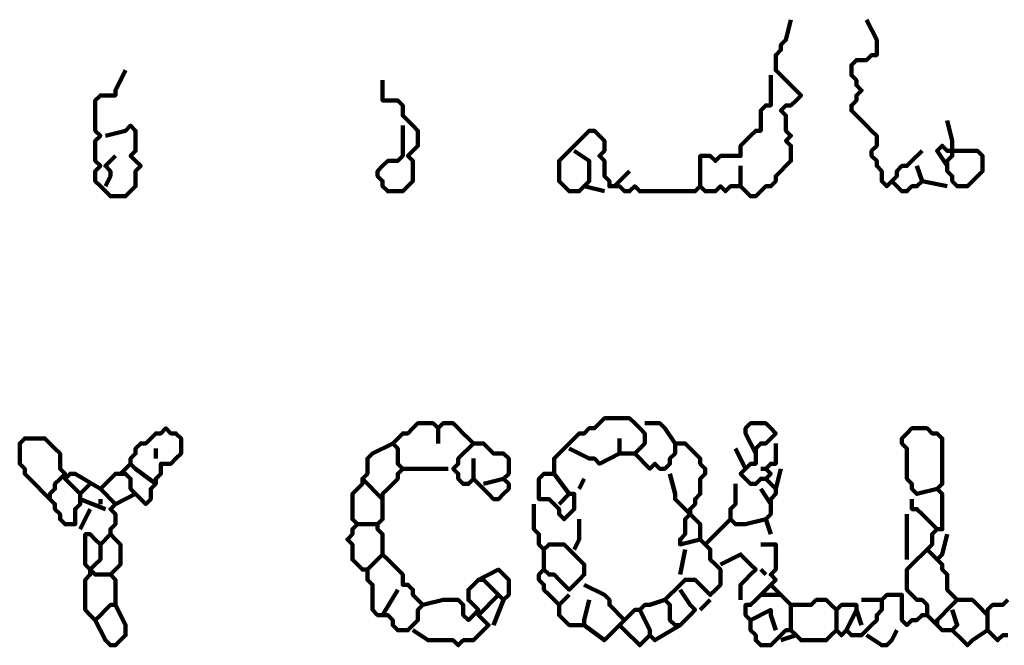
# Model space of a CAD drawing. Header units: metres. Extents: x 2413 to 4131, y 3282 to 4239.
# Tile 21 of 57: x 2934.05 to 2935.86, y 4214.95 to 4216.09. Entities that reach past the tile are written whole.
import ezdxf

# ---------------------------------------------------------------- set-up
doc = ezdxf.new("R2010")
doc.units = ezdxf.units.M
doc.layers.add('P', color=250, linetype='Continuous', lineweight=100)

msp = doc.modelspace()

# ---------------------------------------------------------------- linework, layer by layer
at = {"layer": 'P', "color": 0, "linetype": 'Continuous'}
for points in [[(2935.4665, 4216.0941), (2935.4573, 4216.0571), (2935.4481, 4216.0479), (2935.4481, 4216.0387), (2935.4388, 4216.0294), (2935.4388, 4216.0202), (2935.4388, 4216.011), (2935.4388, 4216.0017), (2935.4481, 4215.9925), (2935.4573, 4215.9833), (2935.4665, 4215.9741), (2935.4758, 4215.9648), (2935.485, 4215.9556), (2935.4758, 4215.9464), (2935.4665, 4215.9371), (2935.4573, 4215.9371), (2935.4481, 4215.9279), (2935.4573, 4215.9187), (2935.4573, 4215.9094), (2935.4573, 4215.9002), (2935.4573, 4215.891), (2935.4665, 4215.8817), (2935.4573, 4215.8725), (2935.4665, 4215.8633), (2935.4665, 4215.8541), (2935.4665, 4215.8448), (2935.4665, 4215.8356), (2935.4573, 4215.8264), (2935.4481, 4215.8171), (2935.4388, 4215.8079), (2935.4388, 4215.7987), (2935.4296, 4215.7894), (2935.4204, 4215.7894), (2935.4111, 4215.7802), (2935.4019, 4215.771), (2935.3927, 4215.771), (2935.3835, 4215.7802), (2935.3742, 4215.7894), (2935.365, 4215.7894), (2935.3558, 4215.7894), (2935.3465, 4215.7802), (2935.3373, 4215.7894), (2935.3281, 4215.7802), (2935.3188, 4215.7802), (2935.3096, 4215.7802), (2935.3004, 4215.7894), (2935.2911, 4215.7802), (2935.2819, 4215.7802), (2935.2727, 4215.7802), (2935.2635, 4215.7802), (2935.2542, 4215.7802), (2935.245, 4215.7802), (2935.2358, 4215.7802), (2935.2265, 4215.7802), (2935.2173, 4215.7802), (2935.2081, 4215.7802), (2935.1988, 4215.7802), (2935.1896, 4215.7802), (2935.1804, 4215.7894), (2935.1711, 4215.7802), (2935.1619, 4215.7802), (2935.1527, 4215.7894), (2935.1435, 4215.7894), (2935.1342, 4215.7894), (2935.1342, 4215.7987), (2935.125, 4215.8079), (2935.125, 4215.8171), (2935.125, 4215.8264), (2935.125, 4215.8356), (2935.1158, 4215.8448), (2935.125, 4215.8541), (2935.125, 4215.8633), (2935.125, 4215.8725), (2935.1158, 4215.8817), (2935.1065, 4215.891), (2935.0973, 4215.891), (2935.0881, 4215.8817), (2935.0788, 4215.8725), (2935.0696, 4215.8633), (2935.0604, 4215.8541), (2935.0511, 4215.8448), (2935.0419, 4215.8356), (2935.0419, 4215.8264), (2935.0419, 4215.8171), (2935.0419, 4215.8079), (2935.0419, 4215.7987), (2935.0511, 4215.7894), (2935.0604, 4215.7802), (2935.0696, 4215.7802), (2935.0788, 4215.7802), (2935.0881, 4215.7894), (2935.0973, 4215.7987), (2935.0973, 4215.8079), (2935.0973, 4215.8171), (2935.0973, 4215.8264), (2935.0973, 4215.8356), (2935.0696, 4215.8541)], [(2935.605, 4216.0941), (2935.6235, 4216.0571), (2935.6235, 4216.0479), (2935.6235, 4216.0387), (2935.6235, 4216.0294), (2935.6142, 4216.0294), (2935.605, 4216.0202), (2935.5958, 4216.0202), (2935.5865, 4216.0202), (2935.5773, 4216.011), (2935.5773, 4216.0017), (2935.5773, 4215.9925), (2935.5865, 4215.9833), (2935.5865, 4215.9741), (2935.5958, 4215.9648), (2935.5865, 4215.9556), (2935.5865, 4215.9464), (2935.5773, 4215.9371), (2935.5773, 4215.9279), (2935.5865, 4215.9187), (2935.5958, 4215.9094), (2935.605, 4215.9002), (2935.6142, 4215.891), (2935.6235, 4215.8817), (2935.6235, 4215.8725), (2935.6235, 4215.8633), (2935.6142, 4215.8541), (2935.6142, 4215.8448), (2935.6235, 4215.8356), (2935.6235, 4215.8264), (2935.6327, 4215.8171), (2935.6327, 4215.8079), (2935.6327, 4215.7987), (2935.6419, 4215.7894), (2935.6511, 4215.7987), (2935.6604, 4215.8079), (2935.6604, 4215.8171), (2935.6696, 4215.8264), (2935.6788, 4215.8264), (2935.6881, 4215.8356), (2935.7065, 4215.8541)], [(2934.2481, 4216.0017), (2934.2296, 4215.9648), (2934.2296, 4215.9556), (2934.2204, 4215.9556), (2934.2111, 4215.9556), (2934.2019, 4215.9556), (2934.1927, 4215.9464), (2934.1927, 4215.9371), (2934.1927, 4215.9279), (2934.1927, 4215.9187), (2934.1927, 4215.9094), (2934.1927, 4215.9002), (2934.1927, 4215.891), (2934.2019, 4215.8817), (2934.1927, 4215.8725), (2934.1927, 4215.8633), (2934.1927, 4215.8541), (2934.1927, 4215.8448), (2934.1927, 4215.8356), (2934.2019, 4215.8264), (2934.1927, 4215.8171), (2934.1927, 4215.8079), (2934.1927, 4215.7987), (2934.2019, 4215.7894), (2934.2111, 4215.7802), (2934.2204, 4215.771), (2934.2296, 4215.771), (2934.2388, 4215.771), (2934.2481, 4215.771), (2934.2573, 4215.7802), (2934.2665, 4215.7894), (2934.2665, 4215.7987), (2934.2665, 4215.8079), (2934.2665, 4215.8171), (2934.2758, 4215.8264), (2934.2665, 4215.8356), (2934.2573, 4215.8448), (2934.2665, 4215.8541), (2934.2665, 4215.8633), (2934.2665, 4215.8725), (2934.2665, 4215.8817), (2934.2665, 4215.891), (2934.2573, 4215.9002), (2934.2481, 4215.891), (2934.2111, 4215.8817)], [(2935.4296, 4215.9925), (2935.4296, 4215.9556), (2935.4296, 4215.9464), (2935.4296, 4215.9371), (2935.4204, 4215.9371), (2935.4111, 4215.9279), (2935.4111, 4215.9187), (2935.4111, 4215.9094), (2935.4111, 4215.9002), (2935.4111, 4215.891), (2935.4019, 4215.891), (2935.3927, 4215.8817), (2935.3835, 4215.8725), (2935.3742, 4215.8633), (2935.3742, 4215.8541), (2935.3742, 4215.8448), (2935.365, 4215.8448), (2935.3558, 4215.8448), (2935.3465, 4215.8448), (2935.3373, 4215.8448), (2935.3281, 4215.8356), (2935.3188, 4215.8448), (2935.3096, 4215.8448), (2935.3004, 4215.8448), (2935.3004, 4215.8356), (2935.3004, 4215.8264), (2935.3004, 4215.8171), (2935.3004, 4215.8079), (2935.3004, 4215.7894)], [(2934.7188, 4215.9833), (2934.7188, 4215.9464), (2934.7281, 4215.9464), (2934.7373, 4215.9464), (2934.7465, 4215.9464), (2934.7558, 4215.9371), (2934.7558, 4215.9279), (2934.7558, 4215.9187), (2934.765, 4215.9094), (2934.7742, 4215.9002), (2934.7835, 4215.891), (2934.7835, 4215.8817), (2934.7835, 4215.8725), (2934.7835, 4215.8633), (2934.7742, 4215.8541), (2934.765, 4215.8448), (2934.7742, 4215.8356), (2934.7742, 4215.8264), (2934.7742, 4215.8171), (2934.7742, 4215.8079), (2934.7742, 4215.7987), (2934.765, 4215.7894), (2934.7558, 4215.7802), (2934.7465, 4215.7802), (2934.7373, 4215.7802), (2934.7281, 4215.7802), (2934.7188, 4215.7894), (2934.7188, 4215.7987), (2934.7096, 4215.8079), (2934.7096, 4215.8171), (2934.7188, 4215.8264), (2934.7281, 4215.8356), (2934.7373, 4215.8356), (2934.7465, 4215.8356), (2934.7558, 4215.8448), (2934.7558, 4215.8541), (2934.7558, 4215.9002)], [(2935.7527, 4215.9094), (2935.7619, 4215.8725), (2935.7619, 4215.8633), (2935.7619, 4215.8541), (2935.7619, 4215.8448), (2935.7527, 4215.8356), (2935.7527, 4215.8264), (2935.7527, 4215.8171), (2935.7619, 4215.8079), (2935.7619, 4215.7987), (2935.7711, 4215.7894), (2935.7804, 4215.7894), (2935.7896, 4215.7894), (2935.7988, 4215.7987), (2935.8081, 4215.8079), (2935.8173, 4215.8171), (2935.8173, 4215.8264), (2935.8173, 4215.8356), (2935.8173, 4215.8448), (2935.8081, 4215.8541), (2935.7988, 4215.8541), (2935.7896, 4215.8541), (2935.7804, 4215.8541), (2935.7711, 4215.8541), (2935.7619, 4215.8541), (2935.7527, 4215.8541), (2935.7435, 4215.8633), (2935.7342, 4215.8541), (2935.7527, 4215.8264)], [(2934.2296, 4215.8448), (2934.2111, 4215.8264), (2934.2204, 4215.8171), (2934.2204, 4215.8079), (2934.2111, 4215.7894)], [(2935.1711, 4215.8171), (2935.1435, 4215.7894)], [(2935.3742, 4215.8264), (2935.3742, 4215.7894)], [(2935.6973, 4215.8264), (2935.7065, 4215.7987), (2935.6973, 4215.7894), (2935.6881, 4215.7894), (2935.6788, 4215.7802), (2935.6696, 4215.7802), (2935.6511, 4215.7987)], [(2935.7065, 4215.7987), (2935.7527, 4215.7894)], [(2935.0881, 4215.7894), (2935.125, 4215.7802)], [(2935.0327, 4215.2633), (2935.0604, 4215.2264), (2935.0696, 4215.2264), (2935.0696, 4215.2171), (2935.0696, 4215.2079), (2935.0696, 4215.1987), (2935.0604, 4215.1894), (2935.0511, 4215.1802), (2935.0419, 4215.1894), (2935.0419, 4215.1987), (2935.0327, 4215.2079), (2935.0235, 4215.2171), (2935.0142, 4215.2171), (2935.005, 4215.2171), (2935.005, 4215.2264), (2935.005, 4215.2356), (2935.005, 4215.2448), (2935.005, 4215.2541), (2935.0142, 4215.2633), (2935.0235, 4215.2633), (2935.0327, 4215.2633), (2935.0327, 4215.2725), (2935.0327, 4215.2817), (2935.0327, 4215.291), (2935.0419, 4215.3002), (2935.0511, 4215.3094), (2935.0604, 4215.3187), (2935.0696, 4215.3279), (2935.0788, 4215.3371), (2935.0881, 4215.3371), (2935.0973, 4215.3464), (2935.1065, 4215.3464), (2935.1158, 4215.3556), (2935.125, 4215.3648), (2935.1342, 4215.3648), (2935.1435, 4215.3648), (2935.1527, 4215.3648), (2935.1619, 4215.3648), (2935.1711, 4215.3648), (2935.1804, 4215.3556), (2935.1896, 4215.3464), (2935.1988, 4215.3371), (2935.1988, 4215.3279), (2935.1988, 4215.3187), (2935.1896, 4215.3094), (2935.1804, 4215.3002), (2935.1896, 4215.291), (2935.1988, 4215.2817), (2935.2081, 4215.2725), (2935.2173, 4215.2817), (2935.2265, 4215.2725), (2935.2358, 4215.2725), (2935.245, 4215.2817), (2935.245, 4215.291), (2935.2542, 4215.3002), (2935.2542, 4215.3094), (2935.2542, 4215.3187), (2935.2635, 4215.3187), (2935.2727, 4215.3187), (2935.2819, 4215.3094), (2935.2911, 4215.3002), (2935.3004, 4215.291), (2935.3004, 4215.2817), (2935.3096, 4215.2725), (2935.3096, 4215.2633), (2935.3004, 4215.2541), (2935.3004, 4215.2448), (2935.3004, 4215.2356), (2935.3004, 4215.2264), (2935.2911, 4215.2171), (2935.2911, 4215.2079), (2935.2819, 4215.1987), (2935.2819, 4215.1894), (2935.2911, 4215.1802), (2935.3004, 4215.171), (2935.3004, 4215.1617), (2935.3004, 4215.1525), (2935.3004, 4215.1433), (2935.3096, 4215.1341), (2935.3188, 4215.1248), (2935.3188, 4215.1156), (2935.3188, 4215.1064), (2935.3281, 4215.0971), (2935.3373, 4215.0879), (2935.3373, 4215.0787), (2935.3373, 4215.0694), (2935.3373, 4215.0602), (2935.3281, 4215.051), (2935.3188, 4215.0417), (2935.3096, 4215.051), (2935.3004, 4215.0602), (2935.2911, 4215.0694), (2935.2819, 4215.0694), (2935.2727, 4215.0694), (2935.2635, 4215.0602), (2935.2542, 4215.051), (2935.245, 4215.0417), (2935.2358, 4215.0325), (2935.245, 4215.0233), (2935.245, 4215.0141), (2935.245, 4215.0048), (2935.245, 4214.9956), (2935.2542, 4214.9864), (2935.2635, 4214.9864), (2935.2727, 4214.9956), (2935.2819, 4215.0048), (2935.2911, 4215.0141), (2935.2819, 4215.0233), (2935.2635, 4215.051)], [(2934.3035, 4215.2448), (2934.2665, 4215.2725), (2934.2573, 4215.2817), (2934.2573, 4215.291), (2934.2665, 4215.3002), (2934.2665, 4215.3094), (2934.2758, 4215.3187), (2934.285, 4215.3187), (2934.2942, 4215.3279), (2934.3035, 4215.3371), (2934.3127, 4215.3371), (2934.3219, 4215.3464), (2934.3311, 4215.3371), (2934.3404, 4215.3371), (2934.3496, 4215.3279), (2934.3496, 4215.3187), (2934.3496, 4215.3094), (2934.3496, 4215.3002), (2934.3404, 4215.291), (2934.3311, 4215.2817), (2934.3219, 4215.2817), (2934.3127, 4215.2817), (2934.3127, 4215.2725), (2934.3127, 4215.2633), (2934.3035, 4215.2541), (2934.3035, 4215.2448), (2934.2942, 4215.2356), (2934.2942, 4215.2264), (2934.2942, 4215.2171), (2934.285, 4215.2079), (2934.2758, 4215.2171), (2934.2665, 4215.2264), (2934.2573, 4215.2356), (2934.2573, 4215.2448), (2934.2573, 4215.2541), (2934.2481, 4215.2633), (2934.2388, 4215.2633), (2934.2296, 4215.2633), (2934.2204, 4215.2541), (2934.2111, 4215.2448), (2934.2019, 4215.2356), (2934.2111, 4215.2264), (2934.2204, 4215.2171), (2934.2296, 4215.2079), (2934.2204, 4215.1987), (2934.2296, 4215.1894), (2934.2296, 4215.1802), (2934.2296, 4215.171), (2934.2204, 4215.1617), (2934.2204, 4215.1525), (2934.2296, 4215.1433), (2934.2388, 4215.1341), (2934.2388, 4215.1248), (2934.2388, 4215.1156), (2934.2388, 4215.1064), (2934.2388, 4215.0971), (2934.2296, 4215.0879), (2934.2204, 4215.0787), (2934.2296, 4215.0694), (2934.2296, 4215.0602), (2934.2296, 4215.051), (2934.2296, 4215.0417), (2934.2296, 4215.0325), (2934.2296, 4215.0233), (2934.2204, 4215.0233), (2934.2111, 4215.0141), (2934.2019, 4215.0048), (2934.1927, 4214.9956), (2934.1835, 4215.0048), (2934.1742, 4215.0141), (2934.1742, 4215.0233), (2934.1742, 4215.0325), (2934.1742, 4215.0417), (2934.1742, 4215.051), (2934.1742, 4215.0602), (2934.1742, 4215.0694), (2934.1835, 4215.0787), (2934.1835, 4215.0879), (2934.1742, 4215.0971), (2934.1742, 4215.1064), (2934.1742, 4215.1156), (2934.1742, 4215.1248), (2934.1742, 4215.1341), (2934.1742, 4215.1433), (2934.1742, 4215.1525), (2934.1835, 4215.1525), (2934.1927, 4215.1433), (2934.2019, 4215.1341), (2934.2204, 4215.1525)], [(2934.7373, 4215.3187), (2934.7004, 4215.3002), (2934.6911, 4215.291), (2934.6911, 4215.2817), (2934.6911, 4215.2725), (2934.6911, 4215.2633), (2934.6819, 4215.2541), (2934.6819, 4215.2448), (2934.6727, 4215.2356), (2934.6635, 4215.2264), (2934.6635, 4215.2171), (2934.6635, 4215.2079), (2934.6635, 4215.1987), (2934.6635, 4215.1894), (2934.6635, 4215.1802), (2934.6727, 4215.171), (2934.6635, 4215.1617), (2934.6635, 4215.1525), (2934.6542, 4215.1433), (2934.6635, 4215.1341), (2934.6635, 4215.1248), (2934.6635, 4215.1156), (2934.6635, 4215.1064), (2934.6727, 4215.0971), (2934.6819, 4215.0879), (2934.6911, 4215.0879), (2934.6911, 4215.0787), (2934.6911, 4215.0694), (2934.7004, 4215.0602), (2934.7004, 4215.051), (2934.7004, 4215.0417), (2934.7004, 4215.0325), (2934.7004, 4215.0233), (2934.7004, 4215.0141), (2934.7096, 4215.0048), (2934.7188, 4215.0048), (2934.7281, 4215.0048), (2934.7373, 4214.9956), (2934.7373, 4214.9864), (2934.7465, 4214.9771), (2934.7558, 4214.9771), (2934.765, 4214.9771), (2934.7742, 4214.9864), (2934.7835, 4214.9956), (2934.7835, 4215.0048), (2934.7835, 4215.0141), (2934.7927, 4215.0233), (2934.7835, 4215.0325), (2934.7742, 4215.0417), (2934.7742, 4215.051), (2934.765, 4215.0602), (2934.7558, 4215.0602), (2934.7558, 4215.0694), (2934.7558, 4215.0787), (2934.7465, 4215.0879), (2934.7373, 4215.0971), (2934.7281, 4215.1064), (2934.7188, 4215.1156), (2934.7188, 4215.1248), (2934.7188, 4215.1341), (2934.7188, 4215.1433), (2934.7188, 4215.1525), (2934.7096, 4215.1617), (2934.7096, 4215.171), (2934.7188, 4215.1802), (2934.7188, 4215.1894), (2934.7188, 4215.1987), (2934.7188, 4215.2079), (2934.7188, 4215.2171), (2934.7188, 4215.2264), (2934.7281, 4215.2356), (2934.7373, 4215.2448), (2934.7465, 4215.2541), (2934.7465, 4215.2633), (2934.7558, 4215.2725), (2934.7465, 4215.2817), (2934.7465, 4215.291), (2934.7465, 4215.3002), (2934.7465, 4215.3094), (2934.7373, 4215.3187), (2934.7465, 4215.3279), (2934.7558, 4215.3371), (2934.765, 4215.3371), (2934.7742, 4215.3464), (2934.7835, 4215.3556), (2934.7927, 4215.3556), (2934.8019, 4215.3556), (2934.8111, 4215.3556), (2934.8204, 4215.3464), (2934.8296, 4215.3556), (2934.8388, 4215.3556), (2934.8481, 4215.3556), (2934.8573, 4215.3464), (2934.8665, 4215.3371), (2934.8758, 4215.3279), (2934.885, 4215.3187), (2934.8758, 4215.3094), (2934.8665, 4215.3002), (2934.8573, 4215.291), (2934.8573, 4215.2817), (2934.8481, 4215.2725), (2934.8573, 4215.2633), (2934.8573, 4215.2541), (2934.8665, 4215.2448), (2934.8758, 4215.2448), (2934.885, 4215.2541), (2934.8942, 4215.2448), (2934.9035, 4215.2356), (2934.9127, 4215.2264), (2934.9219, 4215.2171), (2934.9311, 4215.2171), (2934.9404, 4215.2264), (2934.9496, 4215.2356), (2934.9496, 4215.2448), (2934.9404, 4215.2541), (2934.9496, 4215.2633), (2934.9496, 4215.2725), (2934.9496, 4215.2817), (2934.9496, 4215.291), (2934.9404, 4215.3002), (2934.9311, 4215.3002), (2934.9219, 4215.3002), (2934.9127, 4215.3094), (2934.9035, 4215.3187), (2934.885, 4215.3187)], [(2934.8204, 4215.3464), (2934.8204, 4215.3187)], [(2935.1988, 4215.3556), (2935.2173, 4215.3556), (2935.2265, 4215.3556), (2935.2358, 4215.3464), (2935.2542, 4215.3187)], [(2935.4019, 4215.3002), (2935.3835, 4215.3371), (2935.3835, 4215.3464), (2935.3927, 4215.3556), (2935.4019, 4215.3556), (2935.4111, 4215.3556), (2935.4204, 4215.3556), (2935.4296, 4215.3464), (2935.4388, 4215.3371), (2935.4296, 4215.3279), (2935.4204, 4215.3187), (2935.4111, 4215.3187), (2935.4019, 4215.3094), (2935.4019, 4215.3002), (2935.4019, 4215.291), (2935.4019, 4215.2817), (2935.3927, 4215.2817), (2935.3835, 4215.2725), (2935.3742, 4215.2633), (2935.3835, 4215.2541), (2935.3927, 4215.2448), (2935.4019, 4215.2448), (2935.4111, 4215.2541), (2935.4204, 4215.2541), (2935.4296, 4215.2633), (2935.4204, 4215.2725), (2935.4296, 4215.2817), (2935.4388, 4215.2817), (2935.4388, 4215.3187)], [(2935.7342, 4215.2356), (2935.6973, 4215.2264), (2935.6881, 4215.2356), (2935.6881, 4215.2448), (2935.6788, 4215.2541), (2935.6788, 4215.2633), (2935.6788, 4215.2725), (2935.6788, 4215.2817), (2935.6788, 4215.291), (2935.6788, 4215.3002), (2935.6788, 4215.3094), (2935.6696, 4215.3187), (2935.6696, 4215.3279), (2935.6788, 4215.3371), (2935.6881, 4215.3464), (2935.6973, 4215.3464), (2935.7065, 4215.3464), (2935.7158, 4215.3464), (2935.725, 4215.3371), (2935.7342, 4215.3371), (2935.7435, 4215.3279), (2935.7435, 4215.3187), (2935.7435, 4215.3094), (2935.7435, 4215.3002), (2935.7435, 4215.291), (2935.7435, 4215.2817), (2935.7435, 4215.2725), (2935.7435, 4215.2633), (2935.7435, 4215.2541), (2935.7435, 4215.2448), (2935.7342, 4215.2356), (2935.7435, 4215.2264), (2935.7435, 4215.2171), (2935.7435, 4215.2079), (2935.7435, 4215.1987), (2935.7435, 4215.1894), (2935.7435, 4215.1802), (2935.7435, 4215.171), (2935.7435, 4215.1617), (2935.7342, 4215.1617), (2935.725, 4215.1525), (2935.725, 4215.1433), (2935.725, 4215.1341), (2935.7158, 4215.1248), (2935.7065, 4215.1156), (2935.6973, 4215.1064), (2935.6881, 4215.0971), (2935.6788, 4215.0879), (2935.6788, 4215.0787), (2935.6788, 4215.0694), (2935.6788, 4215.0602), (2935.6788, 4215.051), (2935.6881, 4215.0417), (2935.6973, 4215.0325), (2935.7065, 4215.0325), (2935.7158, 4215.0233), (2935.7158, 4215.0141), (2935.7158, 4215.0048), (2935.7065, 4215.0048), (2935.6973, 4214.9956), (2935.6881, 4214.9956), (2935.6788, 4214.9864), (2935.6696, 4214.9956), (2935.6696, 4215.0048), (2935.6696, 4215.0141), (2935.6696, 4215.0233), (2935.6696, 4215.0325), (2935.6696, 4215.0417), (2935.6604, 4215.0417), (2935.6511, 4215.0417), (2935.6419, 4215.0417), (2935.6327, 4215.0325), (2935.6327, 4215.0233), (2935.6327, 4215.0141), (2935.6235, 4215.0048), (2935.6235, 4214.9956), (2935.6142, 4214.9864), (2935.605, 4214.9771), (2935.5958, 4214.9679), (2935.5865, 4214.9679), (2935.5773, 4214.9679), (2935.5681, 4214.9771), (2935.5588, 4214.9679), (2935.5496, 4214.9771), (2935.5404, 4214.9679), (2935.5311, 4214.9587), (2935.5219, 4214.9587), (2935.5127, 4214.9587), (2935.5035, 4214.9587), (2935.4942, 4214.9587), (2935.485, 4214.9587), (2935.4758, 4214.9679), (2935.4665, 4214.9771), (2935.4573, 4214.9771), (2935.4481, 4214.9679), (2935.4388, 4214.9587), (2935.4296, 4214.9494), (2935.4204, 4214.9494), (2935.4111, 4214.9494), (2935.4019, 4214.9587), (2935.4019, 4214.9679), (2935.3927, 4214.9771), (2935.3927, 4214.9864), (2935.3927, 4214.9956), (2935.3835, 4215.0048), (2935.3835, 4215.0141), (2935.3835, 4215.0233), (2935.3927, 4215.0233), (2935.4019, 4215.0325), (2935.4111, 4215.0417), (2935.4204, 4215.051), (2935.4296, 4215.0602), (2935.4388, 4215.0694), (2935.4296, 4215.0787), (2935.4388, 4215.0879), (2935.4388, 4215.0971), (2935.4388, 4215.1064), (2935.4388, 4215.1156), (2935.4388, 4215.1248), (2935.4388, 4215.1341), (2935.4111, 4215.1341)], [(2934.1096, 4215.2171), (2934.0727, 4215.2541), (2934.0635, 4215.2633), (2934.0635, 4215.2725), (2934.0542, 4215.2817), (2934.0542, 4215.291), (2934.0542, 4215.3002), (2934.0542, 4215.3094), (2934.0542, 4215.3187), (2934.0635, 4215.3279), (2934.0727, 4215.3279), (2934.0819, 4215.3279), (2934.0911, 4215.3279), (2934.1004, 4215.3279), (2934.1096, 4215.3187), (2934.1188, 4215.3094), (2934.1281, 4215.3002), (2934.1281, 4215.291), (2934.1281, 4215.2817), (2934.1281, 4215.2725), (2934.1373, 4215.2633), (2934.1281, 4215.2541), (2934.1188, 4215.2448), (2934.1188, 4215.2356), (2934.1096, 4215.2264), (2934.1096, 4215.2171), (2934.1188, 4215.2079), (2934.1188, 4215.1987), (2934.1281, 4215.1894), (2934.1281, 4215.1802), (2934.1373, 4215.171), (2934.1465, 4215.171), (2934.1558, 4215.171), (2934.1558, 4215.1802), (2934.1558, 4215.1894), (2934.1558, 4215.1987), (2934.165, 4215.2079), (2934.165, 4215.2171), (2934.165, 4215.2264), (2934.1558, 4215.2356), (2934.1465, 4215.2448), (2934.1373, 4215.2541), (2934.1465, 4215.2633), (2934.1558, 4215.2633), (2934.2019, 4215.2356)], [(2935.1527, 4215.3279), (2935.1527, 4215.3094), (2935.1527, 4215.3002), (2935.1619, 4215.3002), (2935.1804, 4215.3002)], [(2934.3035, 4215.3094), (2934.3035, 4215.291)], [(2935.0604, 4215.3094), (2935.0973, 4215.291), (2935.1065, 4215.291), (2935.1158, 4215.2817), (2935.1527, 4215.3002)], [(2935.365, 4215.3094), (2935.3835, 4215.2725)], [(2934.885, 4215.291), (2934.885, 4215.2541)], [(2934.2573, 4215.2817), (2934.2388, 4215.2633)], [(2934.7558, 4215.2725), (2934.7835, 4215.2725), (2934.7927, 4215.2725), (2934.8019, 4215.2725), (2934.8111, 4215.2725), (2934.8204, 4215.2725), (2934.8388, 4215.2725)], [(2935.4111, 4215.2725), (2935.4204, 4215.2725)], [(2935.4481, 4215.2725), (2935.4388, 4215.2356), (2935.4388, 4215.2264), (2935.4296, 4215.2171), (2935.4296, 4215.2079), (2935.4296, 4215.1987), (2935.4296, 4215.1894), (2935.4204, 4215.1802), (2935.4296, 4215.1525)], [(2934.6819, 4215.2541), (2934.7188, 4215.2171)], [(2934.9035, 4215.2448), (2934.9404, 4215.2541)], [(2935.0881, 4215.2541), (2935.0788, 4215.2356)], [(2935.245, 4215.2633), (2935.2542, 4215.2264), (2935.2542, 4215.2171), (2935.2635, 4215.2079), (2935.2727, 4215.1987), (2935.2819, 4215.1894), (2935.2727, 4215.1802), (2935.2727, 4215.171), (2935.2727, 4215.1617), (2935.2727, 4215.1525), (2935.2635, 4215.1433), (2935.2635, 4215.1341), (2935.3004, 4215.1433)], [(2935.4204, 4215.2541), (2935.4388, 4215.2356)], [(2934.1835, 4215.2448), (2934.165, 4215.2264)], [(2935.365, 4215.2448), (2935.365, 4215.2079), (2935.3558, 4215.1987), (2935.3558, 4215.1894), (2935.3558, 4215.1802), (2935.365, 4215.171), (2935.3742, 4215.171), (2935.3835, 4215.171), (2935.4204, 4215.1802)], [(2935.4111, 4215.2356), (2935.4296, 4215.2079)], [(2934.165, 4215.2171), (2934.2111, 4215.1987)], [(2934.2019, 4215.2171), (2934.2019, 4215.2079)], [(2934.2665, 4215.2264), (2934.2296, 4215.2079)], [(2935.0604, 4215.2264), (2935.0419, 4215.2079)], [(2935.6881, 4215.2171), (2935.6881, 4215.1987), (2935.6973, 4215.1987), (2935.7065, 4215.1894), (2935.7342, 4215.1617)], [(2934.1835, 4215.1987), (2934.165, 4215.1617)], [(2934.9958, 4215.2079), (2934.9958, 4215.171), (2934.9958, 4215.1617), (2935.005, 4215.1525), (2935.005, 4215.1433), (2935.005, 4215.1341), (2935.0142, 4215.1248), (2935.0235, 4215.1341), (2935.0327, 4215.1341), (2935.0419, 4215.1341), (2935.0511, 4215.1341), (2935.0604, 4215.1248), (2935.0696, 4215.1156), (2935.0788, 4215.1064), (2935.0881, 4215.0971), (2935.0881, 4215.0879), (2935.0881, 4215.0787), (2935.0788, 4215.0694), (2935.0696, 4215.0602), (2935.0604, 4215.051), (2935.0511, 4215.0602), (2935.0419, 4215.0694), (2935.0327, 4215.0787), (2935.0235, 4215.0787), (2935.0142, 4215.0879), (2935.005, 4215.0787), (2935.005, 4215.0694), (2935.0142, 4215.0602), (2935.0142, 4215.051), (2935.0235, 4215.0417), (2935.0327, 4215.0325), (2935.0419, 4215.0233), (2935.0604, 4215.0417)], [(2935.0788, 4215.1802), (2935.0788, 4215.1617), (2935.0788, 4215.1525), (2935.0788, 4215.1433), (2935.0696, 4215.1248)], [(2935.3558, 4215.1802), (2935.3096, 4215.1341)], [(2935.6788, 4215.1894), (2935.6788, 4215.1617), (2935.6788, 4215.1525), (2935.6788, 4215.1433), (2935.6788, 4215.1341), (2935.6788, 4215.1248), (2935.6788, 4215.1064)], [(2934.6727, 4215.171), (2934.7096, 4215.171)], [(2935.7527, 4215.1525), (2935.7435, 4215.1156), (2935.7342, 4215.1064), (2935.7435, 4215.0971), (2935.7435, 4215.0879), (2935.7527, 4215.0787), (2935.7527, 4215.0694), (2935.7527, 4215.0602), (2935.7527, 4215.051), (2935.7619, 4215.0417), (2935.7711, 4215.0325), (2935.7619, 4215.0233), (2935.7527, 4215.0141), (2935.7435, 4215.0048), (2935.7342, 4214.9956), (2935.7342, 4214.9864), (2935.7435, 4214.9771), (2935.7527, 4214.9771), (2935.7619, 4214.9771), (2935.7711, 4214.9864), (2935.7619, 4215.0141)], [(2934.2019, 4215.1341), (2934.2019, 4215.1064), (2934.1927, 4215.0971), (2934.1835, 4215.0879), (2934.1927, 4215.0787), (2934.2019, 4215.0787), (2934.2204, 4215.0787)], [(2934.7188, 4215.1156), (2934.6911, 4215.0879)], [(2935.0142, 4215.1248), (2935.0142, 4215.0879)], [(2935.2727, 4215.1248), (2935.2635, 4215.0787)], [(2935.3373, 4215.0971), (2935.3742, 4215.1156), (2935.3835, 4215.1064), (2935.3927, 4215.0971), (2935.4019, 4215.0879), (2935.3927, 4215.0787), (2935.3835, 4215.0694), (2935.3742, 4215.0602), (2935.3742, 4215.0325)], [(2935.7158, 4215.1248), (2935.7342, 4215.1064)], [(2934.8942, 4215.0694), (2934.9311, 4215.0879), (2934.9404, 4215.0787), (2934.9496, 4215.0694), (2934.9496, 4215.0602), (2934.9496, 4215.051), (2934.9496, 4215.0417), (2934.9404, 4215.0325), (2934.9311, 4215.0417), (2934.9219, 4215.051), (2934.9127, 4215.0602), (2934.9035, 4215.0694), (2934.8942, 4215.0694), (2934.885, 4215.0602), (2934.8758, 4215.051), (2934.8758, 4215.0417), (2934.8758, 4215.0325), (2934.885, 4215.0233), (2934.8942, 4215.0141), (2934.885, 4215.0048), (2934.8758, 4214.9956), (2934.8665, 4215.0048), (2934.8665, 4215.0141), (2934.8665, 4215.0233), (2934.8573, 4215.0325), (2934.8481, 4215.0325), (2934.8388, 4215.0325), (2934.8296, 4215.0325), (2934.7927, 4215.0233)], [(2935.4111, 4215.0879), (2935.4204, 4215.0787)], [(2935.0881, 4215.0602), (2935.125, 4215.0417), (2935.1342, 4215.0325), (2935.1342, 4215.0233), (2935.1435, 4215.0141), (2935.1527, 4215.0048), (2935.1619, 4214.9956), (2935.1711, 4215.0048), (2935.1804, 4215.0141), (2935.1896, 4215.0141), (2935.1988, 4215.0233), (2935.2081, 4215.0233), (2935.2358, 4215.0325)], [(2935.4296, 4215.0602), (2935.4665, 4215.0233), (2935.4758, 4215.0233), (2935.485, 4215.0233), (2935.4942, 4215.0233), (2935.5035, 4215.0233), (2935.5127, 4215.0325), (2935.5219, 4215.0325), (2935.5311, 4215.0325), (2935.5404, 4215.0233), (2935.5496, 4215.0141), (2935.5588, 4215.0233), (2935.5681, 4215.0233), (2935.5773, 4215.0233), (2935.5865, 4215.0233), (2935.5865, 4215.0141), (2935.5958, 4214.9864)], [(2934.7465, 4215.051), (2934.7188, 4215.0048)], [(2934.9311, 4215.0417), (2934.8942, 4215.0048), (2934.9035, 4214.9956), (2934.9127, 4214.9864), (2934.9035, 4214.9771), (2934.8942, 4214.9679), (2934.885, 4214.9587), (2934.8758, 4214.9587), (2934.8665, 4214.9587), (2934.8573, 4214.9494), (2934.8481, 4214.9587), (2934.8388, 4214.9587), (2934.8296, 4214.9587), (2934.8204, 4214.9587), (2934.8111, 4214.9587), (2934.8019, 4214.9587), (2934.7742, 4214.9771)], [(2935.4111, 4215.0417), (2935.4481, 4215.0417)], [(2934.2296, 4215.0233), (2934.2481, 4214.9864), (2934.2481, 4214.9771), (2934.2481, 4214.9679), (2934.2388, 4214.9587), (2934.2296, 4214.9494), (2934.2204, 4214.9494), (2934.2111, 4214.9587), (2934.1927, 4214.9956)], [(2934.9404, 4215.0325), (2934.9219, 4214.9864)], [(2935.0973, 4215.0325), (2935.0881, 4214.9956), (2935.0881, 4214.9864), (2935.0788, 4214.9864), (2935.0696, 4214.9864), (2935.0604, 4214.9864), (2935.0511, 4214.9956), (2935.0419, 4215.0048), (2935.0419, 4215.0233)], [(2935.3188, 4215.0325), (2935.3004, 4215.0141)], [(2935.4665, 4215.0233), (2935.4665, 4214.9771)], [(2935.5958, 4215.0325), (2935.6327, 4215.0325)], [(2935.7711, 4215.0325), (2935.7896, 4215.0325), (2935.7988, 4215.0325), (2935.8081, 4215.0233), (2935.8265, 4215.0048)], [(2935.8635, 4215.0325), (2935.8542, 4215.0233), (2935.845, 4215.0233), (2935.8358, 4215.0233), (2935.8265, 4215.0141), (2935.8265, 4215.0048), (2935.8265, 4214.9956), (2935.8265, 4214.9864), (2935.8265, 4214.9771), (2935.8358, 4214.9679), (2935.845, 4214.9587), (2935.8542, 4214.9679), (2935.8635, 4214.9679)], [(2935.1896, 4215.0141), (2935.2081, 4214.9771), (2935.2081, 4214.9679), (2935.2173, 4214.9587), (2935.2635, 4214.9864)], [(2935.4388, 4214.9771), (2935.4296, 4215.0048), (2935.4296, 4215.0141), (2935.3927, 4214.9956)], [(2935.5496, 4215.0141), (2935.5496, 4214.9771)], [(2935.5865, 4215.0141), (2935.5681, 4214.9771)], [(2935.7158, 4215.0048), (2935.7342, 4214.9864)], [(2935.1619, 4214.9956), (2935.1342, 4214.9679), (2935.125, 4214.9587), (2935.0881, 4214.9864)], [(2935.1527, 4214.9864), (2935.1711, 4214.9679), (2935.1804, 4214.9587), (2935.1896, 4214.9494), (2935.2081, 4214.9679)], [(2935.4758, 4214.9679), (2935.4481, 4214.9587)], [(2935.6604, 4214.9771), (2935.6511, 4214.9587), (2935.6419, 4214.9494), (2935.6327, 4214.9494), (2935.605, 4214.9679)], [(2935.7619, 4214.9771), (2935.7804, 4214.9587), (2935.7896, 4214.9494), (2935.7988, 4214.9587), (2935.8265, 4214.9771)]]:
    msp.add_lwpolyline(points, dxfattribs=at)

doc.saveas('drawing.dxf')
